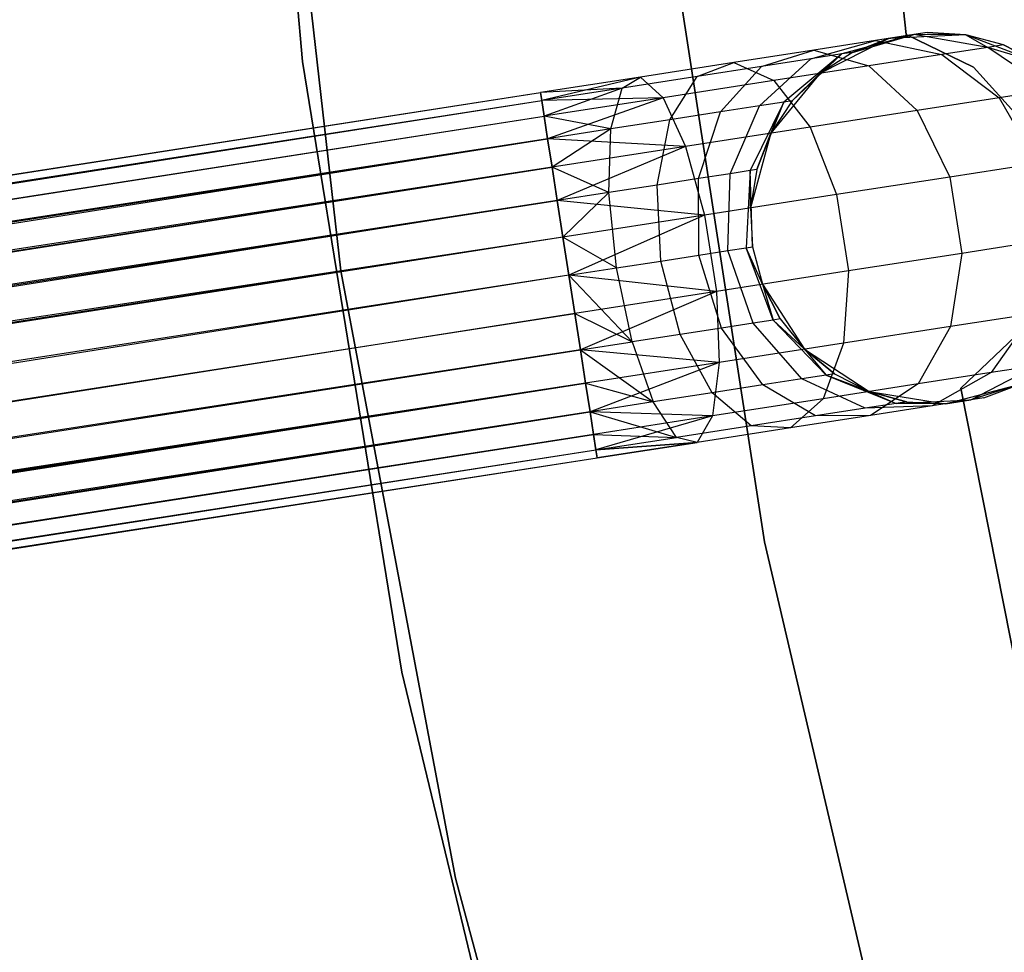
# Model space of a CAD drawing. Extents: x -189 to 189, y -189 to 189.
# Tile 122 of 256: x -45.66 to -40.37, y -10.3 to -5.28. Entities that reach past the tile are written whole.
import ezdxf

# ---------------------------------------------------------------- set-up
doc = ezdxf.new("R2010")
doc.units = 0
doc.header["$LTSCALE"] = 25.4
doc.layers.get('0').update_dxf_attribs({"linetype": 'CONTINUOUS'})

# ---------------------------------------------------------------- blocks, each defined once
blk = doc.blocks.new('CAMELEON-KENAI-C-12244_STL')
at = {"color": 0}
for p, q in [((-44.431, -2.1884, -1), (-44.1436, -5.5038, -1)), ((-44.1436, -5.5038), (-44.431, -2.1884)), ((-44.431, -2.1884, -1), (-44.1436, -5.5038, -1)), ((-44.1436, -5.5038), (-44.431, -2.1884)), ((-44.3103, -3.3279, -1), (-43.9381, -6.631, -1)), ((-43.9381, -6.631, -8.5), (-44.3103, -3.3279, -8.5)), ((-44.3103, -3.3279, -1), (-43.9381, -6.631, -1)), ((-43.9381, -6.631, -8.5), (-44.3103, -3.3279, -8.5)), ((-40.8971, -5.3589, -2), (-41.0719, -3.7904, -2)), ((-41.0719, -3.7904, -4), (-40.8971, -5.3589, -4)), ((-41.0719, -3.7904, -4), (-40.8971, -5.3589, -4)), ((-40.8971, -5.3589, -2), (-41.0719, -3.7904, -2)), ((-41.6581, -8.0882, -1), (-42.1545, -4.8744, -1)), ((-42.1545, -4.8744, -8.5), (-41.6581, -8.0882, -8.5)), ((-42.1545, -4.8744, -8.5), (-41.6581, -8.0882, -8.5)), ((-41.6581, -8.0882, -1), (-42.1545, -4.8744, -1)), ((-41.41, -5.4897, -8.3455), (-41.0628, -5.3918, -8.5523)), ((-41.41, -5.4897, -8.3455), (-41.0628, -5.3918, -8.5523)), ((-41.0628, -5.3918, -8.5523), (-41.3933, -5.4431, -8.9881)), ((-41.0628, -5.3918, -8.5523), (-41.3933, -5.4431, -8.9881)), ((-40.9908, -5.3806, -2), (-41.3618, -5.5683, -2)), ((-40.9908, -5.3806, -2), (-41.3618, -5.5683, -2)), ((-40.855, -5.3596, -8.0447), (-41.2431, -5.4638, -7.9377)), ((-40.855, -5.3596, -8.0447), (-41.2431, -5.4638, -7.9377)), ((-41.1862, -5.455, -7.5), (-40.855, -5.3596, -8.0447)), ((-41.1862, -5.455, -7.5), (-40.855, -5.3596, -8.0447)), ((-40.9908, -5.3806, -7.5), (-41.1862, -5.455, -7.5)), ((-41.1862, -5.455, -7.5), (-40.9908, -5.3806, -2)), ((-41.1862, -5.455, -7.5), (-40.9908, -5.3806, -2)), ((-40.9908, -5.3806, -7.5), (-41.1862, -5.455, -7.5)), ((-40.855, -5.3596, -8.0447), (-41.0628, -5.3918, -8.5523)), ((-40.855, -5.3596, -8.0447), (-41.0628, -5.3918, -8.5523)), ((-41.0628, -5.3918, -8.5523), (-40.7046, -5.4663, -8.75)), ((-41.0628, -5.3918, -8.5523), (-40.7046, -5.4663, -8.75)), ((-40.7842, -5.3486, -7.5), (-40.9908, -5.3806, -2)), ((-40.7842, -5.3486, -7.5), (-40.9908, -5.3806, -2)), ((-40.9908, -5.3806, -7.5), (-40.855, -5.3596, -8.0447)), ((-40.9908, -5.3806, -7.5), (-40.855, -5.3596, -8.0447)), ((-40.5754, -5.3602, -2), (-40.9908, -5.3806, -2)), ((-40.5754, -5.3602, -2), (-40.9908, -5.3806, -2)), ((-40.9908, -5.3806, -7.5), (-40.9908, -5.3806, -2)), ((-40.9908, -5.3806, -7.5), (-40.9908, -5.3806, -2)), ((-40.534, -5.5347, -2), (-40.8971, -5.3589, -2)), ((-40.8971, -5.3589, -2), (-40.8971, -5.3589, -4)), ((-40.8971, -5.3589, -4), (-40.534, -5.5347, -4)), ((-40.8971, -5.3589, -2), (-40.8971, -5.3589, -4)), ((-40.8971, -5.3589, -4), (-40.534, -5.5347, -4)), ((-40.534, -5.5347, -2), (-40.8971, -5.3589, -2)), ((-40.7842, -5.3486, -7.5), (-40.855, -5.3596, -8.0447)), ((-40.7842, -5.3486, -7.5), (-40.855, -5.3596, -8.0447)), ((-40.5754, -5.3602, -7.5), (-40.855, -5.3596, -8.0447)), ((-40.5754, -5.3602, -7.5), (-40.855, -5.3596, -8.0447)), ((-40.4579, -5.428, -8.147), (-40.855, -5.3596, -8.0447)), ((-40.4579, -5.428, -8.147), (-40.855, -5.3596, -8.0447)), ((-40.5754, -5.3602, -7.5), (-40.7842, -5.3486, -7.5)), ((-40.7842, -5.3486, -7.5), (-40.5754, -5.3602, -2)), ((-40.7842, -5.3486, -7.5), (-40.5754, -5.3602, -2)), ((-40.5754, -5.3602, -7.5), (-40.7842, -5.3486, -7.5)), ((-40.1877, -5.5104, -2), (-40.5754, -5.3602, -2)), ((-40.3737, -5.4149, -7.5), (-40.5754, -5.3602, -2)), ((-40.1877, -5.5104, -2), (-40.5754, -5.3602, -2)), ((-40.3737, -5.4149, -7.5), (-40.5754, -5.3602, -7.5)), ((-40.5754, -5.3602, -7.5), (-40.5754, -5.3602, -2)), ((-40.3737, -5.4149, -7.5), (-40.5754, -5.3602, -2)), ((-40.5754, -5.3602, -7.5), (-40.5754, -5.3602, -2)), ((-40.5754, -5.3602, -7.5), (-40.4579, -5.428, -8.147)), ((-40.3737, -5.4149, -7.5), (-40.5754, -5.3602, -7.5)), ((-40.5754, -5.3602, -7.5), (-40.4579, -5.428, -8.147)), ((-41.3933, -5.4431, -8.9881), (-41.824, -5.51, -9.3226)), ((-41.3933, -5.4431, -8.9881), (-41.824, -5.51, -9.3226)), ((-41.6756, -5.5309, -8.6957), (-41.3933, -5.4431, -8.9881)), ((-41.6756, -5.5309, -8.6957), (-41.3933, -5.4431, -8.9881)), ((-41.3933, -5.4431, -8.9881), (-41.0972, -5.5272, -9.2678)), ((-41.3933, -5.4431, -8.9881), (-41.0972, -5.5272, -9.2678)), ((-40.4579, -5.428, -8.147), (-40.7046, -5.4663, -8.75)), ((-40.4579, -5.428, -8.147), (-40.7046, -5.4663, -8.75)), ((-40.3737, -5.4149, -7.5), (-40.4579, -5.428, -8.147)), ((-40.3737, -5.4149, -7.5), (-40.4579, -5.428, -8.147)), ((-40.1877, -5.5104, -7.5), (-40.4579, -5.428, -8.147)), ((-40.1877, -5.5104, -7.5), (-40.4579, -5.428, -8.147)), ((-40.1202, -5.6571, -8.227), (-40.4579, -5.428, -8.147)), ((-40.1202, -5.6571, -8.227), (-40.4579, -5.428, -8.147)), ((-40.1877, -5.5104, -7.5), (-40.3737, -5.4149, -7.5)), ((-40.3737, -5.4149, -7.5), (-40.1877, -5.5104, -2)), ((-40.3737, -5.4149, -7.5), (-40.1877, -5.5104, -2)), ((-40.1877, -5.5104, -7.5), (-40.3737, -5.4149, -7.5)), ((-44.1436, -5.5038, -1), (-44.1436, -5.5038)), ((-44.1436, -5.5038, -1), (-43.6093, -8.7885, -1)), ((-43.6093, -8.7885), (-44.1436, -5.5038)), ((-44.1436, -5.5038, -1), (-44.1436, -5.5038)), ((-44.1436, -5.5038, -1), (-43.6093, -8.7885, -1)), ((-43.6093, -8.7885), (-44.1436, -5.5038)), ((-41.6863, -5.743, -8.1654), (-41.41, -5.4897, -8.3455)), ((-41.6863, -5.743, -8.1654), (-41.41, -5.4897, -8.3455)), ((-41.41, -5.4897, -8.3455), (-41.6756, -5.5309, -8.6957)), ((-41.41, -5.4897, -8.3455), (-41.6756, -5.5309, -8.6957)), ((-41.2431, -5.4638, -7.9377), (-41.5549, -5.7226, -7.8445)), ((-41.2431, -5.4638, -7.9377), (-41.5549, -5.7226, -7.8445)), ((-41.5101, -5.7157, -7.5), (-41.2431, -5.4638, -7.9377)), ((-41.5101, -5.7157, -7.5), (-41.2431, -5.4638, -7.9377)), ((-41.2431, -5.4638, -7.9377), (-41.41, -5.4897, -8.3455)), ((-41.2431, -5.4638, -7.9377), (-41.41, -5.4897, -8.3455)), ((-41.1862, -5.455, -7.5), (-41.3618, -5.5683, -2)), ((-41.1862, -5.455, -7.5), (-41.3618, -5.5683, -7.5)), ((-41.1862, -5.455, -7.5), (-41.3618, -5.5683, -2)), ((-41.1862, -5.455, -7.5), (-41.3618, -5.5683, -7.5)), ((-41.3618, -5.5683, -7.5), (-41.2431, -5.4638, -7.9377)), ((-41.3618, -5.5683, -7.5), (-41.2431, -5.4638, -7.9377)), ((-41.1862, -5.455, -7.5), (-41.2431, -5.4638, -7.9377)), ((-41.1862, -5.455, -7.5), (-41.2431, -5.4638, -7.9377)), ((-40.7046, -5.4663, -8.75), (-41.0972, -5.5272, -9.2678)), ((-40.7046, -5.4663, -8.75), (-41.0972, -5.5272, -9.2678)), ((-40.7046, -5.4663, -8.75), (-40.3975, -5.7002, -8.9045)), ((-40.7046, -5.4663, -8.75), (-40.3975, -5.7002, -8.9045)), ((-41.824, -5.51, -9.3226), (-42.3256, -5.5878, -9.5328)), ((-41.824, -5.51, -9.3226), (-42.3256, -5.5878, -9.5328)), ((-42.0216, -5.5847, -8.9644), (-41.824, -5.51, -9.3226)), ((-42.0216, -5.5847, -8.9644), (-41.824, -5.51, -9.3226)), ((-41.6756, -5.5309, -8.6957), (-42.0216, -5.5847, -8.9644)), ((-41.6756, -5.5309, -8.6957), (-42.0216, -5.5847, -8.9644)), ((-41.8953, -5.7754, -8.4411), (-41.6756, -5.5309, -8.6957)), ((-41.8953, -5.7754, -8.4411), (-41.6756, -5.5309, -8.6957)), ((-41.824, -5.51, -9.3226), (-41.6089, -5.6066, -9.6651)), ((-41.824, -5.51, -9.3226), (-41.6089, -5.6066, -9.6651)), ((-41.0972, -5.5272, -9.2678), (-41.6089, -5.6066, -9.6651)), ((-41.0972, -5.5272, -9.2678), (-41.6089, -5.6066, -9.6651)), ((-41.0972, -5.5272, -9.2678), (-40.8386, -5.7686, -9.4863)), ((-41.0972, -5.5272, -9.2678), (-40.8386, -5.7686, -9.4863)), ((-40.264, -5.8344, -2), (-40.534, -5.5347, -2)), ((-40.534, -5.5347, -2), (-40.534, -5.5347, -4)), ((-40.534, -5.5347, -4), (-40.264, -5.8344, -4)), ((-40.534, -5.5347, -2), (-40.534, -5.5347, -4)), ((-40.534, -5.5347, -4), (-40.264, -5.8344, -4)), ((-40.264, -5.8344, -2), (-40.534, -5.5347, -2)), ((-42.3256, -5.5878, -9.5328), (-42.8638, -5.6714, -9.3955)), ((-42.3256, -5.5878, -9.5328), (-42.8638, -5.6714, -9.6045)), ((-42.3256, -5.5878, -9.5328), (-42.8638, -5.6714, -9.3955)), ((-42.3256, -5.5878, -9.5328), (-42.8638, -5.6714, -9.6045)), ((-42.3256, -5.5878, -9.5328), (-42.8571, -5.7143, -9.809)), ((-42.3256, -5.5878, -9.5328), (-42.8571, -5.7143, -9.809)), ((-42.0216, -5.5847, -8.9644), (-42.4247, -5.6472, -9.1334)), ((-42.0216, -5.5847, -8.9644), (-42.4247, -5.6472, -9.1334)), ((-42.4247, -5.6472, -9.1334), (-42.3256, -5.5878, -9.5328)), ((-42.4247, -5.6472, -9.1334), (-42.3256, -5.5878, -9.5328)), ((-42.3256, -5.5878, -9.5328), (-42.2047, -5.6991, -9.9148)), ((-42.3256, -5.5878, -9.5328), (-42.2047, -5.6991, -9.9148)), ((-41.6089, -5.6066, -9.6651), (-42.2047, -5.6991, -9.9148)), ((-41.6089, -5.6066, -9.6651), (-42.2047, -5.6991, -9.9148)), ((-42.1677, -5.8177, -8.6526), (-42.0216, -5.5847, -8.9644)), ((-42.1677, -5.8177, -8.6526), (-42.0216, -5.5847, -8.9644)), ((-41.3618, -5.5683, -2), (-41.6245, -5.8906, -2)), ((-41.3618, -5.5683, -2), (-41.6245, -5.8906, -2)), ((-41.6089, -5.6066, -9.6651), (-41.4135, -5.8579, -9.9327)), ((-41.6089, -5.6066, -9.6651), (-41.4135, -5.8579, -9.9327)), ((-41.3618, -5.5683, -7.5), (-41.5101, -5.7157, -7.5)), ((-41.5101, -5.7157, -7.5), (-41.3618, -5.5683, -2)), ((-41.5101, -5.7157, -7.5), (-41.3618, -5.5683, -2)), ((-41.3618, -5.5683, -7.5), (-41.5101, -5.7157, -7.5)), ((-41.3618, -5.5683, -7.5), (-41.3618, -5.5683, -2)), ((-41.3618, -5.5683, -7.5), (-41.3618, -5.5683, -2)), ((-42.4247, -5.6472, -9.1334), (-42.8638, -5.6714, -9.3955)), ((-42.4247, -5.6472, -9.1334), (-42.8638, -5.6714, -9.3955)), ((-42.4247, -5.6472, -9.1334), (-42.8571, -5.7143, -9.191)), ((-42.4247, -5.6472, -9.1334), (-42.8571, -5.7143, -9.191)), ((-42.4247, -5.6472, -9.1334), (-42.8441, -5.7984, -9)), ((-42.4247, -5.6472, -9.1334), (-42.8441, -5.7984, -9)), ((-42.4849, -5.867, -8.7855), (-42.4247, -5.6472, -9.1334)), ((-42.4849, -5.867, -8.7855), (-42.4247, -5.6472, -9.1334)), ((-40.1202, -5.6571, -8.227), (-40.3975, -5.7002, -8.9045)), ((-40.1202, -5.6571, -8.227), (-40.3975, -5.7002, -8.9045)), ((-166.6233, -24.8824, -9.3955), (-42.8638, -5.6714, -9.3955)), ((-166.6233, -24.8824, -9.3955), (-42.8638, -5.6714, -9.3955)), ((-166.6233, -24.8824, -9.3955), (-42.8571, -5.7143, -9.191)), ((-166.6233, -24.8824, -9.3955), (-42.8571, -5.7143, -9.191)), ((-166.6166, -24.9254, -9.809), (-42.8638, -5.6714, -9.6045)), ((-166.6166, -24.9254, -9.809), (-42.8638, -5.6714, -9.3955)), ((-166.6166, -24.9254, -9.809), (-42.8638, -5.6714, -9.6045)), ((-166.6166, -24.9254, -9.809), (-42.8638, -5.6714, -9.3955)), ((-166.6166, -24.9254, -9.809), (-42.8571, -5.7143, -9.809)), ((-166.6166, -24.9254, -9.809), (-42.8571, -5.7143, -9.809)), ((-166.6036, -25.0094, -9), (-42.8571, -5.7143, -9.191)), ((-166.6036, -25.0094, -9), (-42.8571, -5.7143, -9.191)), ((-166.5847, -25.1308, -10.1691), (-42.8571, -5.7143, -9.809)), ((-166.5847, -25.1308, -10.1691), (-42.8571, -5.7143, -9.809)), ((-42.8638, -5.6714, -9.3955), (-42.8571, -5.7143, -9.191)), ((-42.8571, -5.7143, -9.809), (-42.8638, -5.6714, -9.6045)), ((-42.8571, -5.7143, -9.809), (-42.8638, -5.6714, -9.6045)), ((-42.8638, -5.6714, -9.3955), (-42.8571, -5.7143, -9.191)), ((-42.2047, -5.6991, -9.9148), (-42.8571, -5.7143, -9.809)), ((-42.2047, -5.6991, -9.9148), (-42.8571, -5.7143, -9.809)), ((-42.8571, -5.7143, -9.191), (-42.8441, -5.7984, -9)), ((-42.8441, -5.7984, -10), (-42.8571, -5.7143, -9.809)), ((-42.8441, -5.7984, -10), (-42.8571, -5.7143, -9.809)), ((-42.8571, -5.7143, -9.191), (-42.8441, -5.7984, -9)), ((-42.2047, -5.6991, -9.9148), (-42.8441, -5.7984, -10)), ((-42.2047, -5.6991, -9.9148), (-42.8441, -5.7984, -10)), ((-42.2047, -5.6991, -9.9148), (-42.8252, -5.9198, -10.1691)), ((-42.2047, -5.6991, -9.9148), (-42.8252, -5.9198, -10.1691)), ((-42.2047, -5.6991, -9.9148), (-42.083, -5.9618, -10.2133)), ((-42.2047, -5.6991, -9.9148), (-42.083, -5.9618, -10.2133)), ((-41.5101, -5.7157, -7.5), (-41.6245, -5.8906, -2)), ((-41.5101, -5.7157, -7.5), (-41.6245, -5.8906, -7.5)), ((-41.5101, -5.7157, -7.5), (-41.6245, -5.8906, -2)), ((-41.5101, -5.7157, -7.5), (-41.6245, -5.8906, -7.5)), ((-41.5101, -5.7157, -7.5), (-41.5549, -5.7226, -7.8445)), ((-41.5101, -5.7157, -7.5), (-41.5549, -5.7226, -7.8445)), ((-40.3975, -5.7002, -8.9045), (-40.8386, -5.7686, -9.4863)), ((-40.3975, -5.7002, -8.9045), (-40.8386, -5.7686, -9.4863)), ((-40.3975, -5.7002, -8.9045), (-40.1945, -6.0531, -8.9891)), ((-40.3975, -5.7002, -8.9045), (-40.1945, -6.0531, -8.9891)), ((-41.6863, -5.743, -8.1654), (-41.8953, -5.7754, -8.4411)), ((-41.6863, -5.743, -8.1654), (-41.8953, -5.7754, -8.4411)), ((-41.8439, -6.1079, -8.0432), (-41.6863, -5.743, -8.1654)), ((-41.8439, -6.1079, -8.0432), (-41.6863, -5.743, -8.1654)), ((-41.5549, -5.7226, -7.8445), (-41.7366, -6.0913, -7.7812)), ((-41.5549, -5.7226, -7.8445), (-41.7366, -6.0913, -7.7812)), ((-41.7, -6.0856, -7.5), (-41.5549, -5.7226, -7.8445)), ((-41.7, -6.0856, -7.5), (-41.5549, -5.7226, -7.8445)), ((-41.5549, -5.7226, -7.8445), (-41.6863, -5.743, -8.1654)), ((-41.5549, -5.7226, -7.8445), (-41.6863, -5.743, -8.1654)), ((-41.6245, -5.8906, -7.5), (-41.5549, -5.7226, -7.8445)), ((-41.6245, -5.8906, -7.5), (-41.5549, -5.7226, -7.8445)), ((-40.8386, -5.7686, -9.4863), (-41.4135, -5.8579, -9.9327)), ((-40.8386, -5.7686, -9.4863), (-41.4135, -5.8579, -9.9327)), ((-40.8386, -5.7686, -9.4863), (-40.6622, -6.1257, -9.6059)), ((-40.8386, -5.7686, -9.4863), (-40.6622, -6.1257, -9.6059)), ((-166.6036, -25.0094, -9), (-42.8441, -5.7984, -9)), ((-166.6036, -25.0094, -9), (-42.8441, -5.7984, -9)), ((-166.5847, -25.1308, -10.1691), (-42.8441, -5.7984, -10)), ((-166.5847, -25.1308, -10.1691), (-42.8441, -5.7984, -10)), ((-42.4849, -5.867, -8.7855), (-42.8441, -5.7984, -9)), ((-42.8441, -5.7984, -9), (-42.8252, -5.9198, -8.8309)), ((-42.4849, -5.867, -8.7855), (-42.8441, -5.7984, -9)), ((-42.8252, -5.9198, -10.1691), (-42.8441, -5.7984, -10)), ((-42.8252, -5.9198, -10.1691), (-42.8441, -5.7984, -10)), ((-42.8441, -5.7984, -9), (-42.8252, -5.9198, -8.8309)), ((-42.1677, -5.8177, -8.6526), (-42.4849, -5.867, -8.7855)), ((-42.1677, -5.8177, -8.6526), (-42.4849, -5.867, -8.7855)), ((-42.2368, -6.1689, -8.4409), (-42.1677, -5.8177, -8.6526)), ((-42.2368, -6.1689, -8.4409), (-42.1677, -5.8177, -8.6526)), ((-41.8953, -5.7754, -8.4411), (-42.1677, -5.8177, -8.6526)), ((-41.8953, -5.7754, -8.4411), (-42.1677, -5.8177, -8.6526)), ((-42.0145, -6.1344, -8.2682), (-41.8953, -5.7754, -8.4411)), ((-42.0145, -6.1344, -8.2682), (-41.8953, -5.7754, -8.4411)), ((-42.4849, -5.867, -8.7855), (-42.8252, -5.9198, -8.8309)), ((-42.4849, -5.867, -8.7855), (-42.8252, -5.9198, -8.8309)), ((-42.4849, -5.867, -8.7855), (-42.8014, -6.0733, -8.691)), ((-42.4849, -5.867, -8.7855), (-42.8014, -6.0733, -8.691)), ((-42.4958, -6.2091, -8.5494), (-42.4849, -5.867, -8.7855)), ((-42.4958, -6.2091, -8.5494), (-42.4849, -5.867, -8.7855)), ((-41.4135, -5.8579, -9.9327), (-42.083, -5.9618, -10.2133)), ((-41.4135, -5.8579, -9.9327), (-42.083, -5.9618, -10.2133)), ((-41.4135, -5.8579, -9.9327), (-41.2717, -6.2203, -10.0792)), ((-41.4135, -5.8579, -9.9327), (-41.2717, -6.2203, -10.0792)), ((-42.8252, -5.9198, -8.8309), (-166.6036, -25.0094, -9)), ((-42.8252, -5.9198, -8.8309), (-166.6036, -25.0094, -9)), ((-166.5847, -25.1308, -10.1691), (-42.8252, -5.9198, -10.1691)), ((-166.5847, -25.1308, -10.1691), (-42.8252, -5.9198, -10.1691)), ((-166.5331, -25.4632, -10.4135), (-42.8252, -5.9198, -10.1691)), ((-166.5331, -25.4632, -10.4135), (-42.8252, -5.9198, -10.1691)), ((-42.8252, -5.9198, -8.8309), (-42.8014, -6.0733, -8.691)), ((-42.083, -5.9618, -10.2133), (-42.8252, -5.9198, -10.1691)), ((-42.083, -5.9618, -10.2133), (-42.8252, -5.9198, -10.1691)), ((-42.8014, -6.0733, -10.309), (-42.8252, -5.9198, -10.1691)), ((-42.8014, -6.0733, -10.309), (-42.8252, -5.9198, -10.1691)), ((-42.8252, -5.9198, -8.8309), (-42.8014, -6.0733, -8.691)), ((-41.6245, -5.8906, -2), (-41.7334, -6.292, -2)), ((-41.6245, -5.8906, -2), (-41.7334, -6.292, -2)), ((-41.6245, -5.8906, -7.5), (-41.7, -6.0856, -7.5)), ((-41.7, -6.0856, -7.5), (-41.6245, -5.8906, -2)), ((-41.7, -6.0856, -7.5), (-41.6245, -5.8906, -2)), ((-41.6245, -5.8906, -7.5), (-41.7, -6.0856, -7.5)), ((-41.6245, -5.8906, -7.5), (-41.6245, -5.8906, -2)), ((-41.6245, -5.8906, -7.5), (-41.6245, -5.8906, -2)), ((-42.083, -5.9618, -10.2133), (-42.8014, -6.0733, -10.309)), ((-42.083, -5.9618, -10.2133), (-42.8014, -6.0733, -10.309)), ((-42.083, -5.9618, -10.2133), (-42.7736, -6.2522, -10.4135)), ((-42.083, -5.9618, -10.2133), (-42.7736, -6.2522, -10.4135)), ((-42.083, -5.9618, -10.2133), (-41.9815, -6.3305, -10.3767)), ((-42.083, -5.9618, -10.2133), (-41.9815, -6.3305, -10.3767)), ((-42.8014, -6.0733, -8.691), (-166.6036, -25.0094, -9)), ((-42.8014, -6.0733, -8.691), (-166.6036, -25.0094, -9)), ((-166.5609, -25.2843, -8.691), (-42.8014, -6.0733, -8.691)), ((-166.5609, -25.2843, -8.691), (-42.8014, -6.0733, -8.691)), ((-166.5331, -25.4632, -10.4135), (-42.8014, -6.0733, -10.309)), ((-166.5331, -25.4632, -10.4135), (-42.8014, -6.0733, -10.309)), ((-42.4958, -6.2091, -8.5494), (-42.8014, -6.0733, -8.691)), ((-42.8014, -6.0733, -8.691), (-42.7736, -6.2522, -8.5864)), ((-42.4958, -6.2091, -8.5494), (-42.8014, -6.0733, -8.691)), ((-42.7736, -6.2522, -10.4135), (-42.8014, -6.0733, -10.309)), ((-42.7736, -6.2522, -10.4135), (-42.8014, -6.0733, -10.309)), ((-42.8014, -6.0733, -8.691), (-42.7736, -6.2522, -8.5864)), ((-41.7, -6.0856, -7.5), (-41.7366, -6.0913, -7.7812)), ((-41.7, -6.0856, -7.5), (-41.7366, -6.0913, -7.7812)), ((-41.7, -6.0856, -7.5), (-41.7334, -6.292, -2)), ((-41.7, -6.0856, -7.5), (-41.7334, -6.292, -2)), ((-41.7, -6.0856, -7.5), (-41.7334, -6.292, -7.5)), ((-41.7, -6.0856, -7.5), (-41.7334, -6.292, -7.5)), ((-40.1945, -6.0531, -8.9891), (-40.6622, -6.1257, -9.6059)), ((-40.1945, -6.0531, -8.9891), (-40.6622, -6.1257, -9.6059)), ((-42.0145, -6.1344, -8.2682), (-42.2368, -6.1689, -8.4409)), ((-42.0145, -6.1344, -8.2682), (-42.2368, -6.1689, -8.4409)), ((-41.8439, -6.1079, -8.0432), (-42.0145, -6.1344, -8.2682)), ((-41.8439, -6.1079, -8.0432), (-42.0145, -6.1344, -8.2682)), ((-42.0125, -6.5457, -8.2071), (-42.0145, -6.1344, -8.2682)), ((-42.0125, -6.5457, -8.2071), (-42.0145, -6.1344, -8.2682)), ((-41.8555, -6.5213, -8), (-41.8439, -6.1079, -8.0432)), ((-41.8555, -6.5213, -8), (-41.8439, -6.1079, -8.0432)), ((-41.7366, -6.0913, -7.7812), (-41.8439, -6.1079, -8.0432)), ((-41.7366, -6.0913, -7.7812), (-41.8439, -6.1079, -8.0432)), ((-41.7366, -6.0913, -7.7812), (-41.7568, -6.506, -7.7588)), ((-41.7366, -6.0913, -7.7812), (-41.7568, -6.506, -7.7588)), ((-41.7231, -6.5008, -7.5), (-41.7366, -6.0913, -7.7812)), ((-41.7334, -6.292, -7.5), (-41.7366, -6.0913, -7.7812)), ((-41.7231, -6.5008, -7.5), (-41.7366, -6.0913, -7.7812)), ((-41.7334, -6.292, -7.5), (-41.7366, -6.0913, -7.7812)), ((-40.6622, -6.1257, -9.6059), (-41.2717, -6.2203, -10.0792)), ((-40.6622, -6.1257, -9.6059), (-41.2717, -6.2203, -10.0792)), ((-40.6622, -6.1257, -9.6059), (-40.5984, -6.5366, -9.6059)), ((-40.6622, -6.1257, -9.6059), (-40.5984, -6.5366, -9.6059)), ((-42.2368, -6.1689, -8.4409), (-42.4958, -6.2091, -8.5494)), ((-42.2368, -6.1689, -8.4409), (-42.4958, -6.2091, -8.5494)), ((-42.2172, -6.5775, -8.366), (-42.2368, -6.1689, -8.4409)), ((-42.2172, -6.5775, -8.366), (-42.2368, -6.1689, -8.4409)), ((-42.4958, -6.2091, -8.5494), (-42.7736, -6.2522, -8.5864)), ((-42.4958, -6.2091, -8.5494), (-42.7736, -6.2522, -8.5864)), ((-42.4958, -6.2091, -8.5494), (-42.7431, -6.4487, -8.5219)), ((-42.4958, -6.2091, -8.5494), (-42.7431, -6.4487, -8.5219)), ((-42.4555, -6.6144, -8.4659), (-42.4958, -6.2091, -8.5494)), ((-42.4555, -6.6144, -8.4659), (-42.4958, -6.2091, -8.5494)), ((-41.2717, -6.2203, -10.0792), (-41.9815, -6.3305, -10.3767)), ((-41.2717, -6.2203, -10.0792), (-41.9815, -6.3305, -10.3767)), ((-41.2717, -6.2203, -10.0792), (-41.2079, -6.6312, -10.0792)), ((-41.2717, -6.2203, -10.0792), (-41.2079, -6.6312, -10.0792)), ((-42.7736, -6.2522, -8.5864), (-166.5609, -25.2843, -8.691)), ((-42.7736, -6.2522, -8.5864), (-166.5609, -25.2843, -8.691)), ((-166.5331, -25.4632, -10.4135), (-42.7736, -6.2522, -10.4135)), ((-166.5331, -25.4632, -10.4135), (-42.7736, -6.2522, -10.4135)), ((-42.7736, -6.2522, -10.4135), (-166.4707, -25.8652, -10.5)), ((-42.7736, -6.2522, -10.4135), (-166.4707, -25.8652, -10.5)), ((-42.7736, -6.2522, -8.5864), (-42.7431, -6.4487, -8.5219)), ((-41.9815, -6.3305, -10.3767), (-42.7736, -6.2522, -10.4135)), ((-41.9815, -6.3305, -10.3767), (-42.7736, -6.2522, -10.4135)), ((-42.7431, -6.4487, -10.4781), (-42.7736, -6.2522, -10.4135)), ((-42.7736, -6.2522, -8.5864), (-42.7431, -6.4487, -8.5219)), ((-42.7431, -6.4487, -10.4781), (-42.7736, -6.2522, -10.4135)), ((-41.7334, -6.292, -2), (-41.7231, -6.5008, -2)), ((-41.7334, -6.292, -7.5), (-41.7334, -6.292, -2)), ((-41.7334, -6.292, -7.5), (-41.7334, -6.292, -2)), ((-41.7334, -6.292, -7.5), (-41.7231, -6.5008, -7.5)), ((-41.7334, -6.292, -2), (-41.7231, -6.5008, -2)), ((-41.7334, -6.292, -7.5), (-41.7231, -6.5008, -7.5)), ((-41.9815, -6.3305, -10.3767), (-42.7431, -6.4487, -10.4781)), ((-41.9815, -6.3305, -10.3767), (-42.7431, -6.4487, -10.4781)), ((-41.9815, -6.3305, -10.3767), (-42.7112, -6.6541, -10.5)), ((-41.9815, -6.3305, -10.3767), (-42.7112, -6.6541, -10.5)), ((-41.9815, -6.3305, -10.3767), (-41.9177, -6.7414, -10.3767)), ((-41.9815, -6.3305, -10.3767), (-41.9177, -6.7414, -10.3767)), ((-42.7431, -6.4487, -8.5219), (-166.5609, -25.2843, -8.691)), ((-42.7431, -6.4487, -8.5219), (-166.5609, -25.2843, -8.691)), ((-42.7431, -6.4487, -8.5219), (-166.5026, -25.6597, -8.5219)), ((-42.7431, -6.4487, -8.5219), (-166.5026, -25.6597, -8.5219)), ((-42.7431, -6.4487, -10.4781), (-166.4707, -25.8652, -10.5)), ((-42.7431, -6.4487, -10.4781), (-166.4707, -25.8652, -10.5)), ((-42.4555, -6.6144, -8.4659), (-42.7431, -6.4487, -8.5219)), ((-42.7431, -6.4487, -8.5219), (-42.7112, -6.6541, -8.5)), ((-42.4555, -6.6144, -8.4659), (-42.7431, -6.4487, -8.5219)), ((-42.7112, -6.6541, -10.5), (-42.7431, -6.4487, -10.4781)), ((-42.7431, -6.4487, -8.5219), (-42.7112, -6.6541, -8.5)), ((-42.7112, -6.6541, -10.5), (-42.7431, -6.4487, -10.4781)), ((-41.8555, -6.5213, -8), (-41.7568, -6.506, -7.7588)), ((-41.8555, -6.5213, -8), (-41.7568, -6.506, -7.7588)), ((-41.7568, -6.506, -7.7588), (-41.7231, -6.5008, -7.5)), ((-41.7568, -6.506, -7.7588), (-41.7231, -6.5008, -7.5)), ((-41.6118, -6.8951, -7.7812), (-41.7568, -6.506, -7.7588)), ((-41.6118, -6.8951, -7.7812), (-41.7568, -6.506, -7.7588)), ((-41.6696, -6.7029, -7.5), (-41.7568, -6.506, -7.7588)), ((-41.6696, -6.7029, -7.5), (-41.7568, -6.506, -7.7588)), ((-41.7231, -6.5008, -2), (-41.6696, -6.7029, -2)), ((-41.7231, -6.5008, -7.5), (-41.7231, -6.5008, -2)), ((-41.7231, -6.5008, -7.5), (-41.7231, -6.5008, -2)), ((-41.7231, -6.5008, -7.5), (-41.6696, -6.7029, -7.5)), ((-41.7231, -6.5008, -2), (-41.6696, -6.7029, -2)), ((-41.7231, -6.5008, -7.5), (-41.6696, -6.7029, -7.5)), ((-40.1307, -6.464, -8.9891), (-40.5984, -6.5366, -9.6059)), ((-40.1307, -6.464, -8.9891), (-40.5984, -6.5366, -9.6059)), ((-42.2172, -6.5775, -8.366), (-42.0125, -6.5457, -8.2071)), ((-42.2172, -6.5775, -8.366), (-42.0125, -6.5457, -8.2071)), ((-42.0125, -6.5457, -8.2071), (-41.8555, -6.5213, -8)), ((-42.0125, -6.5457, -8.2071), (-41.8555, -6.5213, -8)), ((-41.8897, -6.9382, -8.2682), (-42.0125, -6.5457, -8.2071)), ((-41.8897, -6.9382, -8.2682), (-42.0125, -6.5457, -8.2071)), ((-41.7191, -6.9117, -8.0432), (-41.8555, -6.5213, -8)), ((-41.7191, -6.9117, -8.0432), (-41.8555, -6.5213, -8)), ((-40.5984, -6.5366, -9.6059), (-41.2079, -6.6312, -10.0792)), ((-40.5984, -6.5366, -9.6059), (-41.2079, -6.6312, -10.0792)), ((-40.5984, -6.5366, -9.6059), (-40.6583, -6.9303, -9.4863)), ((-40.5984, -6.5366, -9.6059), (-40.6583, -6.9303, -9.4863)), ((-42.7112, -6.6541, -8.5), (-42.4555, -6.6144, -8.4659)), ((-42.7112, -6.6541, -8.5), (-42.4555, -6.6144, -8.4659)), ((-42.4555, -6.6144, -8.4659), (-42.2172, -6.5775, -8.366)), ((-42.4555, -6.6144, -8.4659), (-42.2172, -6.5775, -8.366)), ((-42.371, -7.0129, -8.5494), (-42.4555, -6.6144, -8.4659)), ((-42.371, -7.0129, -8.5494), (-42.4555, -6.6144, -8.4659)), ((-42.1121, -6.9727, -8.4409), (-42.2172, -6.5775, -8.366)), ((-42.1121, -6.9727, -8.4409), (-42.2172, -6.5775, -8.366)), ((-42.7112, -6.6541, -8.5), (-166.4707, -25.8652, -8.5)), ((-42.7112, -6.6541, -8.5), (-166.4707, -25.8652, -8.5)), ((-42.7112, -6.6541, -10.5), (-166.4707, -25.8652, -10.5)), ((-42.7112, -6.6541, -10.5), (-166.4707, -25.8652, -10.5)), ((-42.7112, -6.6541, -10.5), (-166.4083, -26.2671, -10.4135)), ((-42.7112, -6.6541, -10.5), (-166.4083, -26.2671, -10.4135)), ((-43.9381, -6.631, -1), (-43.3201, -9.8972, -1)), ((-43.3201, -9.8972, -8.5), (-43.9381, -6.631, -8.5)), ((-43.9381, -6.631, -1), (-43.3201, -9.8972, -1)), ((-43.9381, -6.631, -1), (-43.9381, -6.631, -8.5)), ((-43.3201, -9.8972, -8.5), (-43.9381, -6.631, -8.5)), ((-43.9381, -6.631, -1), (-43.9381, -6.631, -8.5)), ((-41.9177, -6.7414, -10.3767), (-42.7112, -6.6541, -10.5)), ((-41.9177, -6.7414, -10.3767), (-42.7112, -6.6541, -10.5)), ((-42.6794, -6.8596, -10.4781), (-42.7112, -6.6541, -10.5)), ((-42.7112, -6.6541, -8.5), (-42.6794, -6.8596, -8.5219)), ((-42.371, -7.0129, -8.5494), (-42.7112, -6.6541, -8.5)), ((-42.371, -7.0129, -8.5494), (-42.7112, -6.6541, -8.5)), ((-42.7112, -6.6541, -8.5), (-42.6794, -6.8596, -8.5219)), ((-42.6794, -6.8596, -10.4781), (-42.7112, -6.6541, -10.5)), ((-41.2079, -6.6312, -10.0792), (-41.9177, -6.7414, -10.3767)), ((-41.2079, -6.6312, -10.0792), (-41.9177, -6.7414, -10.3767)), ((-41.2079, -6.6312, -10.0792), (-41.2332, -7.0195, -9.9327)), ((-41.2079, -6.6312, -10.0792), (-41.2332, -7.0195, -9.9327)), ((-41.6696, -6.7029, -2), (-41.4442, -7.0523, -2)), ((-41.6696, -6.7029, -7.5), (-41.6696, -6.7029, -2)), ((-41.6696, -6.7029, -7.5), (-41.6696, -6.7029, -2)), ((-41.6696, -6.7029, -7.5), (-41.5753, -6.8894, -7.5)), ((-41.5753, -6.8894, -7.5), (-41.6696, -6.7029, -2)), ((-41.5753, -6.8894, -7.5), (-41.6696, -6.7029, -2)), ((-41.6696, -6.7029, -2), (-41.4442, -7.0523, -2)), ((-41.6696, -6.7029, -7.5), (-41.5753, -6.8894, -7.5)), ((-41.6696, -6.7029, -7.5), (-41.6118, -6.8951, -7.7812)), ((-41.6696, -6.7029, -7.5), (-41.6118, -6.8951, -7.7812)), ((-41.9177, -6.7414, -10.3767), (-42.6794, -6.8596, -10.4781)), ((-41.9177, -6.7414, -10.3767), (-42.6794, -6.8596, -10.4781)), ((-41.9177, -6.7414, -10.3767), (-42.6489, -7.0561, -10.4135)), ((-41.9177, -6.7414, -10.3767), (-42.6489, -7.0561, -10.4135)), ((-41.9177, -6.7414, -10.3767), (-41.9027, -7.1235, -10.2133)), ((-41.9177, -6.7414, -10.3767), (-41.9027, -7.1235, -10.2133)), ((-166.4388, -26.0706, -8.5219), (-42.6794, -6.8596, -8.5219)), ((-166.4388, -26.0706, -8.5219), (-42.6794, -6.8596, -8.5219)), ((-42.6794, -6.8596, -10.4781), (-166.4083, -26.2671, -10.4135)), ((-42.6794, -6.8596, -10.4781), (-166.4083, -26.2671, -10.4135)), ((-42.6489, -7.0561, -10.4135), (-42.6794, -6.8596, -10.4781)), ((-42.6794, -6.8596, -8.5219), (-42.371, -7.0129, -8.5494)), ((-42.6794, -6.8596, -8.5219), (-42.371, -7.0129, -8.5494)), ((-42.6794, -6.8596, -8.5219), (-42.6489, -7.0561, -8.5864)), ((-42.6794, -6.8596, -8.5219), (-42.6489, -7.0561, -8.5864)), ((-42.6489, -7.0561, -10.4135), (-42.6794, -6.8596, -10.4781)), ((-40.2172, -6.8618, -8.9045), (-40.6583, -6.9303, -9.4863)), ((-40.2172, -6.8618, -8.9045), (-40.6583, -6.9303, -9.4863)), ((-40.2172, -6.8618, -8.9045), (-40.439, -7.1778, -8.75)), ((-40.2172, -6.8618, -8.9045), (-40.439, -7.1778, -8.75)), ((-41.7191, -6.9117, -8.0432), (-41.8897, -6.9382, -8.2682)), ((-41.7191, -6.9117, -8.0432), (-41.8897, -6.9382, -8.2682)), ((-41.6118, -6.8951, -7.7812), (-41.7191, -6.9117, -8.0432)), ((-41.6118, -6.8951, -7.7812), (-41.7191, -6.9117, -8.0432)), ((-41.4583, -7.2117, -8.1654), (-41.7191, -6.9117, -8.0432)), ((-41.4583, -7.2117, -8.1654), (-41.7191, -6.9117, -8.0432)), ((-41.5753, -6.8894, -7.5), (-41.6118, -6.8951, -7.7812)), ((-41.5753, -6.8894, -7.5), (-41.6118, -6.8951, -7.7812)), ((-41.3269, -7.1913, -7.8445), (-41.6118, -6.8951, -7.7812)), ((-41.4442, -7.0523, -7.5), (-41.6118, -6.8951, -7.7812)), ((-41.3269, -7.1913, -7.8445), (-41.6118, -6.8951, -7.7812)), ((-41.4442, -7.0523, -7.5), (-41.6118, -6.8951, -7.7812)), ((-41.5753, -6.8894, -7.5), (-41.4442, -7.0523, -2)), ((-41.5753, -6.8894, -7.5), (-41.4442, -7.0523, -7.5)), ((-41.5753, -6.8894, -7.5), (-41.4442, -7.0523, -2)), ((-41.5753, -6.8894, -7.5), (-41.4442, -7.0523, -7.5)), ((-40.6583, -6.9303, -9.4863), (-41.2332, -7.0195, -9.9327)), ((-40.6583, -6.9303, -9.4863), (-41.2332, -7.0195, -9.9327)), ((-40.6583, -6.9303, -9.4863), (-40.8316, -7.2388, -9.2678)), ((-40.6583, -6.9303, -9.4863), (-40.8316, -7.2388, -9.2678)), ((-42.1121, -6.9727, -8.4409), (-42.371, -7.0129, -8.5494)), ((-42.1121, -6.9727, -8.4409), (-42.371, -7.0129, -8.5494)), ((-41.8897, -6.9382, -8.2682), (-42.1121, -6.9727, -8.4409)), ((-41.8897, -6.9382, -8.2682), (-42.1121, -6.9727, -8.4409)), ((-41.9397, -7.2864, -8.6526), (-42.1121, -6.9727, -8.4409)), ((-41.9397, -7.2864, -8.6526), (-42.1121, -6.9727, -8.4409)), ((-41.6673, -7.2441, -8.4411), (-41.8897, -6.9382, -8.2682)), ((-41.6673, -7.2441, -8.4411), (-41.8897, -6.9382, -8.2682)), ((-40.6029, -7.2615, -2), (-40.3099, -6.9842, -2)), ((-40.3099, -6.9842, -4), (-40.6029, -7.2615, -4)), ((-40.3099, -6.9842, -4), (-40.6029, -7.2615, -4)), ((-40.6029, -7.2615, -2), (-40.3099, -6.9842, -2)), ((-42.6489, -7.0561, -8.5864), (-42.371, -7.0129, -8.5494)), ((-42.6489, -7.0561, -8.5864), (-42.371, -7.0129, -8.5494)), ((-42.371, -7.0129, -8.5494), (-42.2569, -7.3357, -8.7855)), ((-42.371, -7.0129, -8.5494), (-42.2569, -7.3357, -8.7855)), ((-41.2332, -7.0195, -9.9327), (-41.9027, -7.1235, -10.2133)), ((-41.2332, -7.0195, -9.9327), (-41.9027, -7.1235, -10.2133)), ((-41.2332, -7.0195, -9.9327), (-41.3432, -7.3182, -9.6651)), ((-41.2332, -7.0195, -9.9327), (-41.3432, -7.3182, -9.6651)), ((-42.6489, -7.0561, -8.5864), (-166.4388, -26.0706, -8.5219)), ((-42.6489, -7.0561, -8.5864), (-166.4388, -26.0706, -8.5219)), ((-166.4083, -26.2671, -10.4135), (-42.6489, -7.0561, -10.4135)), ((-166.4083, -26.2671, -10.4135), (-42.6489, -7.0561, -10.4135)), ((-41.9027, -7.1235, -10.2133), (-42.6489, -7.0561, -10.4135)), ((-41.9027, -7.1235, -10.2133), (-42.6489, -7.0561, -10.4135)), ((-42.6211, -7.235, -10.309), (-42.6489, -7.0561, -10.4135)), ((-42.6489, -7.0561, -8.5864), (-42.2569, -7.3357, -8.7855)), ((-42.6489, -7.0561, -8.5864), (-42.2569, -7.3357, -8.7855)), ((-42.6489, -7.0561, -8.5864), (-42.6211, -7.235, -8.691)), ((-42.6489, -7.0561, -8.5864), (-42.6211, -7.235, -8.691)), ((-42.6211, -7.235, -10.309), (-42.6489, -7.0561, -10.4135)), ((-41.4442, -7.0523, -2), (-41.0962, -7.2798, -2)), ((-41.4442, -7.0523, -7.5), (-41.4442, -7.0523, -2)), ((-41.4442, -7.0523, -7.5), (-41.4442, -7.0523, -2)), ((-41.4442, -7.0523, -7.5), (-41.2821, -7.1844, -7.5)), ((-41.2821, -7.1844, -7.5), (-41.4442, -7.0523, -2)), ((-41.2821, -7.1844, -7.5), (-41.4442, -7.0523, -2)), ((-41.4442, -7.0523, -2), (-41.0962, -7.2798, -2)), ((-41.4442, -7.0523, -7.5), (-41.2821, -7.1844, -7.5)), ((-41.4442, -7.0523, -7.5), (-41.3269, -7.1913, -7.8445)), ((-41.4442, -7.0523, -7.5), (-41.3269, -7.1913, -7.8445)), ((-41.9027, -7.1235, -10.2133), (-42.6211, -7.235, -10.309)), ((-41.9027, -7.1235, -10.2133), (-42.6211, -7.235, -10.309)), ((-41.9027, -7.1235, -10.2133), (-42.5973, -7.3885, -10.1691)), ((-41.9027, -7.1235, -10.2133), (-42.5973, -7.3885, -10.1691)), ((-41.9027, -7.1235, -10.2133), (-41.939, -7.4107, -9.9148)), ((-41.9027, -7.1235, -10.2133), (-41.939, -7.4107, -9.9148)), ((-40.5499, -7.3251, -8.0447), (-40.1922, -7.1395, -8.147)), ((-40.5499, -7.3251, -8.0447), (-40.1922, -7.1395, -8.147)), ((-40.1922, -7.1395, -8.147), (-40.439, -7.1778, -8.75)), ((-40.1922, -7.1395, -8.147), (-40.439, -7.1778, -8.75)), ((-41.3269, -7.1913, -7.8445), (-41.4583, -7.2117, -8.1654)), ((-41.3269, -7.1913, -7.8445), (-41.4583, -7.2117, -8.1654)), ((-41.2821, -7.1844, -7.5), (-41.3269, -7.1913, -7.8445)), ((-41.2821, -7.1844, -7.5), (-41.3269, -7.1913, -7.8445)), ((-41.0962, -7.2798, -7.5), (-41.3269, -7.1913, -7.8445)), ((-41.3269, -7.1913, -7.8445), (-40.9513, -7.3434, -7.9377)), ((-41.3269, -7.1913, -7.8445), (-40.9513, -7.3434, -7.9377)), ((-41.0962, -7.2798, -7.5), (-41.3269, -7.1913, -7.8445)), ((-41.2821, -7.1844, -7.5), (-41.0962, -7.2798, -2)), ((-41.2821, -7.1844, -7.5), (-41.0962, -7.2798, -7.5)), ((-41.2821, -7.1844, -7.5), (-41.0962, -7.2798, -2)), ((-41.2821, -7.1844, -7.5), (-41.0962, -7.2798, -7.5)), ((-40.439, -7.1778, -8.75), (-40.8316, -7.2388, -9.2678)), ((-40.439, -7.1778, -8.75), (-40.8316, -7.2388, -9.2678)), ((-40.439, -7.1778, -8.75), (-40.7577, -7.3573, -8.5523)), ((-40.439, -7.1778, -8.75), (-40.7577, -7.3573, -8.5523)), ((-42.6211, -7.235, -8.691), (-166.4388, -26.0706, -8.5219)), ((-42.6211, -7.235, -8.691), (-166.4388, -26.0706, -8.5219)), ((-166.4083, -26.2671, -10.4135), (-42.6211, -7.235, -10.309)), ((-166.4083, -26.2671, -10.4135), (-42.6211, -7.235, -10.309)), ((-42.6211, -7.235, -8.691), (-166.3806, -26.446, -8.691)), ((-42.6211, -7.235, -8.691), (-166.3806, -26.446, -8.691)), ((-166.3567, -26.5995, -10.1691), (-42.6211, -7.235, -10.309)), ((-166.3567, -26.5995, -10.1691), (-42.6211, -7.235, -10.309)), ((-42.5973, -7.3885, -10.1691), (-42.6211, -7.235, -10.309)), ((-42.6211, -7.235, -8.691), (-42.2569, -7.3357, -8.7855)), ((-42.6211, -7.235, -8.691), (-42.2569, -7.3357, -8.7855)), ((-42.6211, -7.235, -8.691), (-42.5973, -7.3885, -8.8309)), ((-42.6211, -7.235, -8.691), (-42.5973, -7.3885, -8.8309)), ((-42.5973, -7.3885, -10.1691), (-42.6211, -7.235, -10.309)), ((-41.6673, -7.2441, -8.4411), (-41.9397, -7.2864, -8.6526)), ((-41.6673, -7.2441, -8.4411), (-41.9397, -7.2864, -8.6526)), ((-41.4583, -7.2117, -8.1654), (-41.6673, -7.2441, -8.4411)), ((-41.4583, -7.2117, -8.1654), (-41.6673, -7.2441, -8.4411)), ((-41.3838, -7.4105, -8.6957), (-41.6673, -7.2441, -8.4411)), ((-41.3838, -7.4105, -8.6957), (-41.6673, -7.2441, -8.4411)), ((-41.1183, -7.3693, -8.3455), (-41.4583, -7.2117, -8.1654)), ((-41.1183, -7.3693, -8.3455), (-41.4583, -7.2117, -8.1654)), ((-40.8316, -7.2388, -9.2678), (-41.3432, -7.3182, -9.6651)), ((-40.8316, -7.2388, -9.2678), (-41.3432, -7.3182, -9.6651)), ((-40.8316, -7.2388, -9.2678), (-41.0882, -7.4086, -8.9881)), ((-40.8316, -7.2388, -9.2678), (-41.0882, -7.4086, -8.9881)), ((-40.6857, -7.3462, -2), (-40.2837, -7.2398, -2)), ((-40.6857, -7.3462, -2), (-40.2837, -7.2398, -2)), ((-40.2837, -7.2398, -7.5), (-40.5499, -7.3251, -8.0447)), ((-40.2837, -7.2398, -7.5), (-40.5499, -7.3251, -8.0447)), ((-40.4791, -7.3141, -7.5), (-40.2837, -7.2398, -2)), ((-40.4791, -7.3141, -7.5), (-40.2837, -7.2398, -7.5)), ((-40.4791, -7.3141, -7.5), (-40.2837, -7.2398, -2)), ((-40.4791, -7.3141, -7.5), (-40.2837, -7.2398, -7.5)), ((-41.9397, -7.2864, -8.6526), (-42.2569, -7.3357, -8.7855)), ((-41.9397, -7.2864, -8.6526), (-42.2569, -7.3357, -8.7855)), ((-41.7299, -7.4643, -8.9644), (-41.9397, -7.2864, -8.6526)), ((-41.7299, -7.4643, -8.9644), (-41.9397, -7.2864, -8.6526)), ((-41.0962, -7.2798, -2), (-40.6857, -7.3462, -2)), ((-41.0962, -7.2798, -7.5), (-41.0962, -7.2798, -2)), ((-41.0962, -7.2798, -7.5), (-41.0962, -7.2798, -2)), ((-41.0962, -7.2798, -7.5), (-40.8944, -7.3346, -7.5)), ((-40.8944, -7.3346, -7.5), (-41.0962, -7.2798, -2)), ((-40.8944, -7.3346, -7.5), (-41.0962, -7.2798, -2)), ((-41.0962, -7.2798, -2), (-40.6857, -7.3462, -2)), ((-41.0962, -7.2798, -7.5), (-40.8944, -7.3346, -7.5)), ((-41.0962, -7.2798, -7.5), (-40.9513, -7.3434, -7.9377)), ((-41.0962, -7.2798, -7.5), (-40.9513, -7.3434, -7.9377)), ((-40.2958, -8.8091, -2), (-40.6029, -7.2615, -2)), ((-40.6029, -7.2615, -2), (-40.6029, -7.2615, -4)), ((-40.6029, -7.2615, -4), (-40.2958, -8.8091, -4)), ((-40.6029, -7.2615, -2), (-40.6029, -7.2615, -4)), ((-40.6029, -7.2615, -4), (-40.2958, -8.8091, -4)), ((-40.2958, -8.8091, -2), (-40.6029, -7.2615, -2)), ((-42.2569, -7.3357, -8.7855), (-42.5973, -7.3885, -8.8309)), ((-42.2569, -7.3357, -8.7855), (-42.5973, -7.3885, -8.8309)), ((-42.1329, -7.5268, -9.1334), (-42.2569, -7.3357, -8.7855)), ((-42.1329, -7.5268, -9.1334), (-42.2569, -7.3357, -8.7855)), ((-41.3432, -7.3182, -9.6651), (-41.939, -7.4107, -9.9148)), ((-41.3432, -7.3182, -9.6651), (-41.939, -7.4107, -9.9148)), ((-41.3432, -7.3182, -9.6651), (-41.5189, -7.4755, -9.3226)), ((-41.3432, -7.3182, -9.6651), (-41.5189, -7.4755, -9.3226)), ((-40.9513, -7.3434, -7.9377), (-41.1183, -7.3693, -8.3455)), ((-40.9513, -7.3434, -7.9377), (-41.1183, -7.3693, -8.3455)), ((-40.7577, -7.3573, -8.5523), (-41.1183, -7.3693, -8.3455)), ((-40.7577, -7.3573, -8.5523), (-41.1183, -7.3693, -8.3455)), ((-40.7577, -7.3573, -8.5523), (-41.0882, -7.4086, -8.9881)), ((-40.7577, -7.3573, -8.5523), (-41.0882, -7.4086, -8.9881)), ((-40.9513, -7.3434, -7.9377), (-40.5499, -7.3251, -8.0447)), ((-40.9513, -7.3434, -7.9377), (-40.5499, -7.3251, -8.0447)), ((-40.8944, -7.3346, -7.5), (-40.9513, -7.3434, -7.9377)), ((-40.8944, -7.3346, -7.5), (-40.9513, -7.3434, -7.9377)), ((-40.6857, -7.3462, -7.5), (-40.9513, -7.3434, -7.9377)), ((-40.6857, -7.3462, -7.5), (-40.9513, -7.3434, -7.9377)), ((-40.8944, -7.3346, -7.5), (-40.6857, -7.3462, -2)), ((-40.8944, -7.3346, -7.5), (-40.6857, -7.3462, -7.5)), ((-40.8944, -7.3346, -7.5), (-40.6857, -7.3462, -2)), ((-40.8944, -7.3346, -7.5), (-40.6857, -7.3462, -7.5)), ((-40.5499, -7.3251, -8.0447), (-40.7577, -7.3573, -8.5523)), ((-40.5499, -7.3251, -8.0447), (-40.7577, -7.3573, -8.5523)), ((-40.4791, -7.3141, -7.5), (-40.6857, -7.3462, -2)), ((-40.4791, -7.3141, -7.5), (-40.6857, -7.3462, -2)), ((-40.6857, -7.3462, -7.5), (-40.5499, -7.3251, -8.0447)), ((-40.6857, -7.3462, -7.5), (-40.5499, -7.3251, -8.0447)), ((-40.6857, -7.3462, -7.5), (-40.6857, -7.3462, -2)), ((-40.6857, -7.3462, -7.5), (-40.6857, -7.3462, -2)), ((-40.4791, -7.3141, -7.5), (-40.5499, -7.3251, -8.0447)), ((-40.4791, -7.3141, -7.5), (-40.5499, -7.3251, -8.0447)), ((-42.5973, -7.3885, -8.8309), (-166.3806, -26.446, -8.691)), ((-42.5973, -7.3885, -8.8309), (-166.3806, -26.446, -8.691)), ((-166.3567, -26.5995, -10.1691), (-42.5973, -7.3885, -10.1691)), ((-166.3567, -26.5995, -10.1691), (-42.5973, -7.3885, -10.1691)), ((-42.5973, -7.3885, -8.8309), (-166.3379, -26.7209, -9)), ((-42.5973, -7.3885, -8.8309), (-166.3379, -26.7209, -9)), ((-166.3248, -26.805, -9.809), (-42.5973, -7.3885, -10.1691)), ((-166.3248, -26.805, -9.809), (-42.5973, -7.3885, -10.1691)), ((-41.939, -7.4107, -9.9148), (-42.5973, -7.3885, -10.1691)), ((-41.939, -7.4107, -9.9148), (-42.5973, -7.3885, -10.1691)), ((-42.5784, -7.5099, -10), (-42.5973, -7.3885, -10.1691)), ((-42.5973, -7.3885, -8.8309), (-42.1329, -7.5268, -9.1334)), ((-42.5973, -7.3885, -8.8309), (-42.5784, -7.5099, -9)), ((-42.5973, -7.3885, -8.8309), (-42.1329, -7.5268, -9.1334)), ((-42.5973, -7.3885, -8.8309), (-42.5784, -7.5099, -9)), ((-42.5784, -7.5099, -10), (-42.5973, -7.3885, -10.1691)), ((-41.939, -7.4107, -9.9148), (-42.5784, -7.5099, -10)), ((-41.939, -7.4107, -9.9148), (-42.5784, -7.5099, -10)), ((-41.939, -7.4107, -9.9148), (-42.5654, -7.5939, -9.809)), ((-41.939, -7.4107, -9.9148), (-42.5654, -7.5939, -9.809)), ((-41.939, -7.4107, -9.9148), (-42.0205, -7.5533, -9.5328)), ((-41.939, -7.4107, -9.9148), (-42.0205, -7.5533, -9.5328)), ((-41.3838, -7.4105, -8.6957), (-41.7299, -7.4643, -8.9644)), ((-41.3838, -7.4105, -8.6957), (-41.7299, -7.4643, -8.9644)), ((-41.0882, -7.4086, -8.9881), (-41.5189, -7.4755, -9.3226)), ((-41.0882, -7.4086, -8.9881), (-41.5189, -7.4755, -9.3226)), ((-41.1183, -7.3693, -8.3455), (-41.3838, -7.4105, -8.6957)), ((-41.1183, -7.3693, -8.3455), (-41.3838, -7.4105, -8.6957)), ((-41.0882, -7.4086, -8.9881), (-41.3838, -7.4105, -8.6957)), ((-41.0882, -7.4086, -8.9881), (-41.3838, -7.4105, -8.6957)), ((-41.7299, -7.4643, -8.9644), (-42.1329, -7.5268, -9.1334)), ((-41.7299, -7.4643, -8.9644), (-42.1329, -7.5268, -9.1334)), ((-41.5189, -7.4755, -9.3226), (-41.7299, -7.4643, -8.9644)), ((-41.5189, -7.4755, -9.3226), (-41.7299, -7.4643, -8.9644)), ((-42.5784, -7.5099, -9), (-166.3379, -26.7209, -9)), ((-42.5784, -7.5099, -9), (-166.3379, -26.7209, -9)), ((-166.3248, -26.805, -9.809), (-42.5784, -7.5099, -10)), ((-166.3248, -26.805, -9.809), (-42.5784, -7.5099, -10)), ((-42.5654, -7.5939, -9.809), (-42.5784, -7.5099, -10)), ((-42.5784, -7.5099, -9), (-42.1329, -7.5268, -9.1334)), ((-42.5784, -7.5099, -9), (-42.1329, -7.5268, -9.1334)), ((-42.5784, -7.5099, -9), (-42.5654, -7.5939, -9.191)), ((-42.5784, -7.5099, -9), (-42.5654, -7.5939, -9.191)), ((-42.5654, -7.5939, -9.809), (-42.5784, -7.5099, -10)), ((-41.5189, -7.4755, -9.3226), (-42.0205, -7.5533, -9.5328)), ((-41.5189, -7.4755, -9.3226), (-42.0205, -7.5533, -9.5328)), ((-42.5654, -7.5939, -9.191), (-42.1329, -7.5268, -9.1334)), ((-42.5654, -7.5939, -9.191), (-42.1329, -7.5268, -9.1334)), ((-42.0205, -7.5533, -9.5328), (-42.5654, -7.5939, -9.809)), ((-42.0205, -7.5533, -9.5328), (-42.5654, -7.5939, -9.809)), ((-42.5654, -7.5939, -9.191), (-42.0205, -7.5533, -9.5328)), ((-42.5654, -7.5939, -9.191), (-42.0205, -7.5533, -9.5328)), ((-42.0205, -7.5533, -9.5328), (-42.5587, -7.6369, -9.6045)), ((-42.5587, -7.6369, -9.3955), (-42.0205, -7.5533, -9.5328)), ((-42.5587, -7.6369, -9.3955), (-42.0205, -7.5533, -9.5328)), ((-42.0205, -7.5533, -9.5328), (-42.5587, -7.6369, -9.6045)), ((-42.0205, -7.5533, -9.5328), (-42.1329, -7.5268, -9.1334)), ((-42.0205, -7.5533, -9.5328), (-42.1329, -7.5268, -9.1334)), ((-166.3379, -26.7209, -9), (-42.5654, -7.5939, -9.191)), ((-166.3379, -26.7209, -9), (-42.5654, -7.5939, -9.191)), ((-166.3248, -26.805, -9.809), (-42.5654, -7.5939, -9.809)), ((-166.3248, -26.805, -9.809), (-42.5654, -7.5939, -9.809)), ((-166.3182, -26.8479, -9.3955), (-42.5654, -7.5939, -9.809)), ((-166.3182, -26.8479, -9.3955), (-42.5654, -7.5939, -9.809)), ((-42.5587, -7.6369, -9.6045), (-42.5654, -7.5939, -9.809)), ((-42.5654, -7.5939, -9.191), (-42.5587, -7.6369, -9.3955)), ((-42.5654, -7.5939, -9.191), (-42.5587, -7.6369, -9.3955)), ((-42.5587, -7.6369, -9.6045), (-42.5654, -7.5939, -9.809)), ((-166.3379, -26.7209, -9), (-42.5587, -7.6369, -9.3955)), ((-166.3379, -26.7209, -9), (-42.5587, -7.6369, -9.3955)), ((-166.3182, -26.8479, -9.3955), (-42.5587, -7.6369, -9.3955)), ((-166.3182, -26.8479, -9.3955), (-42.5587, -7.6369, -9.6045)), ((-166.3182, -26.8479, -9.3955), (-42.5587, -7.6369, -9.3955)), ((-166.3182, -26.8479, -9.3955), (-42.5587, -7.6369, -9.6045)), ((-40.9171, -11.2546, -1), (-41.6581, -8.0882, -1)), ((-41.6581, -8.0882, -8.5), (-40.9171, -11.2546, -8.5)), ((-41.6581, -8.0882, -8.5), (-40.9171, -11.2546, -8.5)), ((-41.6581, -8.0882, -8.5), (-41.6581, -8.0882, -1)), ((-40.9171, -11.2546, -1), (-41.6581, -8.0882, -1)), ((-41.6581, -8.0882, -8.5), (-41.6581, -8.0882, -1)), ((-43.6093, -8.7885, -1), (-43.6093, -8.7885)), ((-43.6093, -8.7885, -1), (-42.831, -12.024, -1)), ((-42.831, -12.024), (-43.6093, -8.7885)), ((-43.6093, -8.7885, -1), (-43.6093, -8.7885)), ((-43.6093, -8.7885, -1), (-42.831, -12.024, -1)), ((-42.831, -12.024), (-43.6093, -8.7885)), ((-43.3201, -9.8972, -1), (-42.4598, -13.108, -1)), ((-42.4598, -13.108, -8.5), (-43.3201, -9.8972, -8.5)), ((-43.3201, -9.8972, -1), (-42.4598, -13.108, -1)), ((-43.3201, -9.8972, -1), (-43.3201, -9.8972, -8.5)), ((-42.4598, -13.108, -8.5), (-43.3201, -9.8972, -8.5)), ((-43.3201, -9.8972, -1), (-43.3201, -9.8972, -8.5))]:
    blk.add_line(p, q, dxfattribs=at)

msp = doc.modelspace()

# ---------------------------------------------------------------- block references
at = {"color": 0}
msp.add_blockref('CAMELEON-KENAI-C-12244_STL', (0, 0), dxfattribs=at)

doc.saveas('drawing.dxf')
